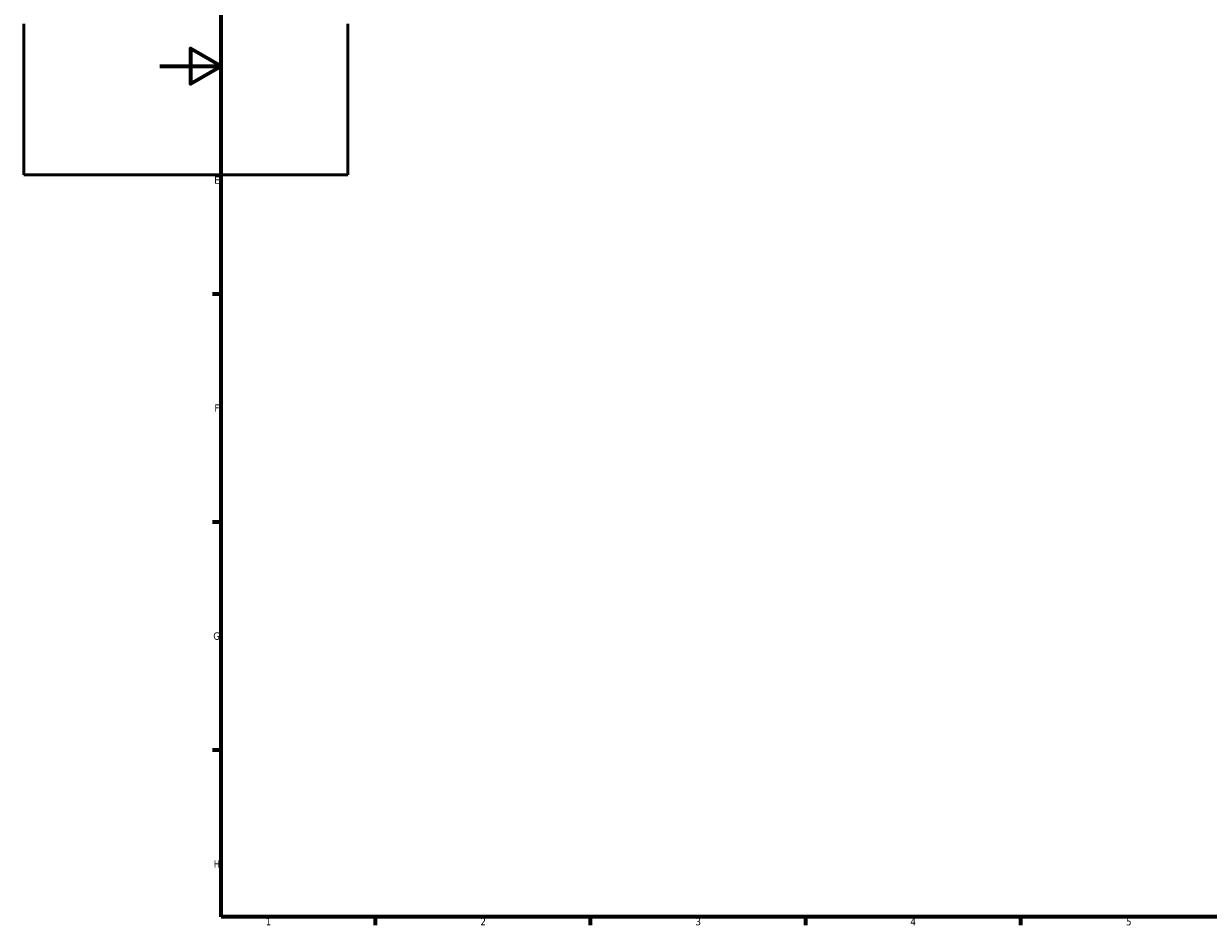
# Model space of a CAD drawing. Header units: millimetres. Extents: x -147 to 1375, y -131 to 1606.
# Tile 1 of 8: x -44 to 341, y 17 to 311. Entities that reach past the tile are written whole.
import ezdxf

# ---------------------------------------------------------------- set-up
doc = ezdxf.new("R2010")
doc.units = ezdxf.units.MM
doc.layers.add('Border (ANSI)', color=7, linetype='Continuous', lineweight=70)
doc.layers.add('Visible (ANSI)', color=7, linetype='Continuous', lineweight=50)
doc.styles.add('Note Text (ANSI)', font='tahoma.ttf')

# ---------------------------------------------------------------- blocks, each defined once
blk = doc.blocks.new('Borders Default Border')
at = {"layer": 'Border (ANSI)'}
for p, q in [((20, 222.75), (17.2, 222.75)), ((20, 148.5), (17.2, 148.5)), ((20, 74.25), (17.2, 74.25)), ((70.08, 20), (70.08, 17.2)), ((140.17, 20), (140.17, 17.2)), ((210.25, 20), (210.25, 17.2)), ((280.33, 20), (280.33, 17.2))]:
    blk.add_line(p, q, dxfattribs=at)
at = {"layer": 'Border (ANSI)', "flags": 128}
for points in [[(20, 20), (20, 574), (821, 574), (821, 20), (20, 20)], [(0, 297), (20, 297), (10, 302.77), (10, 291.23), (20, 297)]]:
    blk.add_lwpolyline(points, dxfattribs=at)
at = {"layer": 'Border (ANSI)', "color": 5, "true_color": 0x0000ff, "char_height": 2.4, "attachment_point": 7, "style": 'Note Text (ANSI)'}
for s, insert in [('E', (17.71, 258.68)), ('F', (17.78, 184.43)), ('G', (17.4, 110.13)), ('H', (17.53, 35.93)), ('1', (34.5, 17.2)), ('2', (104.4, 17.2)), ('3', (174.46, 17.15)), ('4', (244.45, 17.2)), ('5', (314.67, 17.15))]:
    blk.add_mtext(s, dxfattribs=dict(at, insert=insert))

msp = doc.modelspace()

# ---------------------------------------------------------------- linework, layer by layer
at = {"layer": 'Visible (ANSI)'}
for p, q in [((-44.34, 310.8), (-44.34, 261.56)), ((61.26, 261.56), (61.26, 310.8)), ((-44.34, 261.56), (61.26, 261.56))]:
    msp.add_line(p, q, dxfattribs=at)

# ---------------------------------------------------------------- block references
msp.add_blockref('Borders Default Border', (0, 0))

doc.saveas('drawing.dxf')
